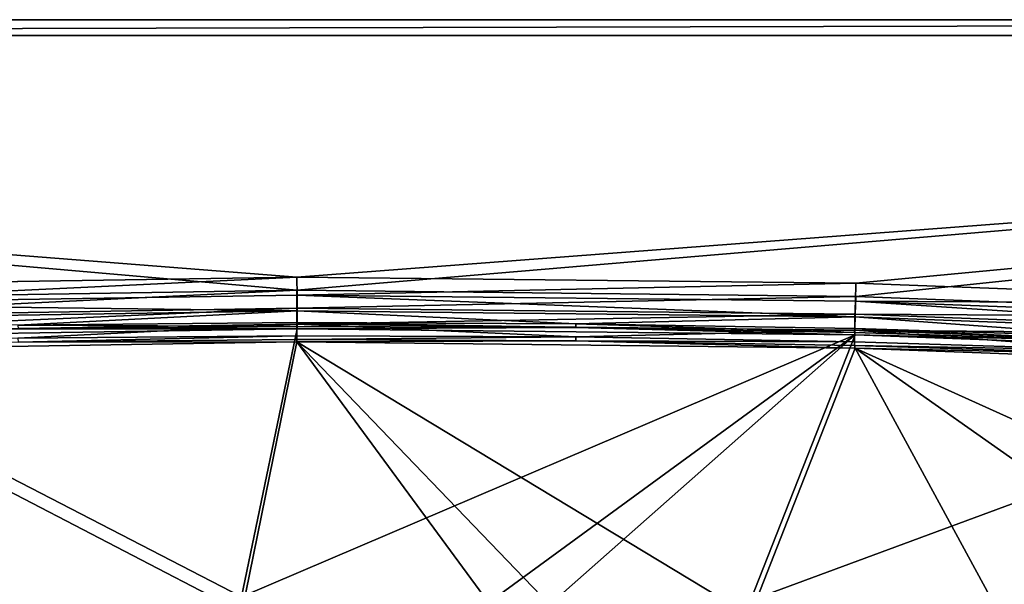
# Model space of a CAD drawing. Header units: metres. Extents: x 0 to 1200, y 0 to 700.
# Tile 42 of 51: x 537 to 725, y 592 to 700. Entities that reach past the tile are written whole.
import ezdxf

# ---------------------------------------------------------------- set-up
doc = ezdxf.new("R2010")
doc.units = ezdxf.units.M

msp = doc.modelspace()

# ---------------------------------------------------------------- linework, layer by layer
at = {"layer": 'None'}
for points in [[(1200, 700, -40), (0, 700, -40), (1200, 700)], [(0, 700, -40), (0, 700), (1200, 700)], [(3, 697, -40), (0, 700, -40), (1200, 700, -40)], [(483.554413, 646.699219), (590.19458, 648.379028), (0, 700)], [(0, 700), (590.19458, 648.379028), (1200, 700)], [(1197, 697, -40), (3, 697, -40), (1200, 700, -40)], [(590.19458, 648.379028), (696.841675, 647.221008), (1200, 700)], [(1200, 700), (696.841675, 647.221008), (803.420227, 643.226013)], [(1197, 697, -3), (3, 697, -3), (1197, 697, -40)], [(3, 697, -3), (3, 697, -40), (1197, 697, -40)], [(1197, 697, -3), (590.233032, 650.896423, -3), (3, 697, -3)], [(590.233032, 650.896423, -3), (483.626587, 649.219727, -3), (3, 697, -3)], [(696.846375, 649.738892, -3), (590.233032, 650.896423, -3), (1197, 697, -3)], [(803.391296, 645.748047, -3), (696.846375, 649.738892, -3), (1197, 697, -3)], [(483.626587, 649.219727, -3), (590.233032, 650.896423, -3), (483.727173, 645.800964, -3.603074)], [(483.727173, 645.800964, -3.603074), (590.233032, 650.896423, -3), (590.241394, 647.476196, -3.603074)], [(590.233032, 650.896423, -3), (696.846375, 649.738892, -3), (590.241394, 647.476196, -3.603074)], [(590.19458, 648.379028), (483.554413, 646.699219), (483.655121, 643.280457, -0.603074)], [(590.202942, 644.958801, -0.603074), (590.19458, 648.379028), (483.655121, 643.280457, -0.603074)], [(696.841675, 647.221008), (590.19458, 648.379028), (590.202942, 644.958801, -0.603074)], [(590.241394, 647.476196, -3.603074), (696.846375, 649.738892, -3), (696.762451, 646.319702, -3.603074)], [(696.846375, 649.738892, -3), (803.391296, 645.748047, -3), (696.762451, 646.319702, -3.603074)], [(483.727173, 645.800964, -3.603074), (590.241394, 647.476196, -3.603074), (590.248718, 644.468567, -5.339556)], [(696.757751, 643.801758, -0.603074), (696.841675, 647.221008), (590.202942, 644.958801, -0.603074)], [(590.248718, 644.468567, -5.339556), (590.241394, 647.476196, -3.603074), (696.68988, 643.312927, -5.339556)], [(590.241394, 647.476196, -3.603074), (696.762451, 646.319702, -3.603074), (696.68988, 643.312927, -5.339556)], [(696.68988, 643.312927, -5.339556), (696.762451, 646.319702, -3.603074), (803.065369, 639.32843, -5.339556)], [(803.420227, 643.226013), (696.841675, 647.221008), (696.757751, 643.801758, -0.603074)], [(696.762451, 646.319702, -3.603074), (803.217896, 642.332214, -3.603074), (803.065369, 639.32843, -5.339556)], [(696.762451, 646.319702, -3.603074), (803.391296, 645.748047, -3), (803.217896, 642.332214, -3.603074)], [(483.655121, 643.280457, -0.603074), (483.742493, 640.274109, -2.339556), (590.202942, 644.958801, -0.603074)], [(483.814423, 642.794556, -5.339556), (483.727173, 645.800964, -3.603074), (590.248718, 644.468567, -5.339556)], [(483.742493, 640.274109, -2.339556), (590.210327, 641.951172, -2.339556), (590.202942, 644.958801, -0.603074)], [(483.814423, 642.794556, -5.339556), (590.248718, 644.468567, -5.339556), (537.061279, 641.753113, -8)], [(590.248718, 644.468567, -5.339556), (590.25415, 642.236145, -8), (537.061279, 641.753113, -8)], [(590.202942, 644.958801, -0.603074), (590.210327, 641.951172, -2.339556), (696.757751, 643.801758, -0.603074)], [(643.44873, 642.012146, -8), (590.248718, 644.468567, -5.339556), (696.68988, 643.312927, -5.339556)], [(590.25415, 642.236145, -8), (590.248718, 644.468567, -5.339556), (643.44873, 642.012146, -8)], [(590.210327, 641.951172, -2.339556), (696.685059, 640.794983, -2.339556), (696.757751, 643.801758, -0.603074)], [(696.635925, 641.081177, -8), (643.44873, 642.012146, -8), (696.68988, 643.312927, -5.339556)], [(749.806763, 639.443359, -8), (696.635925, 641.081177, -8), (696.68988, 643.312927, -5.339556)], [(696.757751, 643.801758, -0.603074), (696.685059, 640.794983, -2.339556), (803.246643, 639.810242, -0.603074)], [(696.68988, 643.312927, -5.339556), (803.065369, 639.32843, -5.339556), (749.806763, 639.443359, -8)], [(803.246643, 639.810242, -0.603074), (803.420227, 643.226013), (696.757751, 643.801758, -0.603074)], [(537.006165, 639.234619, -5), (590.210327, 641.951172, -2.339556), (483.742493, 640.274109, -2.339556)], [(483.819183, 639.373047, -11.263518), (590.257935, 641.04834, -11.263518), (579.67926, 589.930176, -300.939819)], [(590.257935, 641.04834, -11.263518), (483.819183, 639.373047, -11.263518), (537.072876, 641.016357, -9.582651)], [(590.215759, 639.71875, -5), (590.210327, 641.951172, -2.339556), (537.006165, 639.234619, -5)], [(590.25415, 642.236145, -8), (590.25592, 641.49939, -9.582651), (537.061279, 641.753113, -8)], [(590.25592, 641.49939, -9.582651), (537.072876, 641.016357, -9.582651), (537.061279, 641.753113, -8)], [(590.25592, 641.49939, -9.582651), (590.257935, 641.04834, -11.263518), (537.072876, 641.016357, -9.582651)], [(590.257935, 641.04834, -11.263518), (696.703552, 639.891418, -11.263518), (579.67926, 589.930176, -300.939819)], [(696.685059, 640.794983, -2.339556), (590.210327, 641.951172, -2.339556), (643.427124, 639.494934, -5)], [(590.210327, 641.951172, -2.339556), (590.215759, 639.71875, -5), (643.427124, 639.494934, -5)], [(643.44873, 642.012146, -8), (643.440735, 641.275391, -9.582651), (590.25415, 642.236145, -8)], [(643.440735, 641.275391, -9.582651), (590.25592, 641.49939, -9.582651), (590.25415, 642.236145, -8)], [(590.257935, 641.04834, -11.263518), (590.25592, 641.49939, -9.582651), (643.440735, 641.275391, -9.582651)], [(696.703552, 639.891418, -11.263518), (590.257935, 641.04834, -11.263518), (643.440735, 641.275391, -9.582651)], [(643.427124, 639.494934, -5), (696.631104, 638.563232, -5), (696.685059, 640.794983, -2.339556)], [(696.618164, 640.344604, -9.582651), (643.440735, 641.275391, -9.582651), (643.44873, 642.012146, -8)], [(696.703552, 639.891418, -11.263518), (643.440735, 641.275391, -9.582651), (696.618164, 640.344604, -9.582651)], [(696.635925, 641.081177, -8), (696.618164, 640.344604, -9.582651), (643.44873, 642.012146, -8)], [(749.779236, 638.707092, -9.582651), (696.618164, 640.344604, -9.582651), (696.635925, 641.081177, -8)], [(696.631104, 638.563232, -5), (749.818726, 636.923889, -5), (696.685059, 640.794983, -2.339556)], [(749.806763, 639.443359, -8), (749.779236, 638.707092, -9.582651), (696.635925, 641.081177, -8)], [(696.685059, 640.794983, -2.339556), (803.094055, 636.806458, -2.339556), (803.246643, 639.810242, -0.603074)], [(749.818726, 636.923889, -5), (803.094055, 636.806458, -2.339556), (696.685059, 640.794983, -2.339556)], [(579.67926, 589.930176, -300.939819), (495.510712, 569.197388, -410.93985), (483.819183, 639.373047, -11.263518)], [(537.006165, 639.234619, -5), (537.017761, 638.497925, -6.582651), (590.215759, 639.71875, -5)], [(537.017761, 638.497925, -6.582651), (590.21759, 638.981934, -6.582651), (590.215759, 639.71875, -5)], [(590.219543, 638.530945, -8.263518), (590.21759, 638.981934, -6.582651), (537.017761, 638.497925, -6.582651)], [(696.703552, 639.891418, -11.263518), (628.216797, 589.881653, -300.93985), (579.67926, 589.930176, -300.939819)], [(590.215759, 639.71875, -5), (590.21759, 638.981934, -6.582651), (643.427124, 639.494934, -5)], [(590.21759, 638.981934, -6.582651), (643.419128, 638.758179, -6.582651), (643.427124, 639.494934, -5)], [(590.21759, 638.981934, -6.582651), (590.219543, 638.530945, -8.263518), (643.419128, 638.758179, -6.582651)], [(590.219543, 638.530945, -8.263518), (696.698914, 637.373474, -8.263518), (643.419128, 638.758179, -6.582651)], [(640.029297, 589.779663, -300.93985), (628.216797, 589.881653, -300.93985), (696.703552, 639.891418, -11.263518)], [(676.752502, 589.236694, -300.93985), (640.029297, 589.779663, -300.93985), (696.703552, 639.891418, -11.263518)], [(643.427124, 639.494934, -5), (643.419128, 638.758179, -6.582651), (696.631104, 638.563232, -5)], [(643.419128, 638.758179, -6.582651), (696.613342, 637.82666, -6.582651), (696.631104, 638.563232, -5)], [(643.419128, 638.758179, -6.582651), (696.698914, 637.373474, -8.263518), (696.613342, 637.82666, -6.582651)], [(696.703552, 639.891418, -11.263518), (803.044556, 635.904846, -11.263518), (676.752502, 589.236694, -300.93985)], [(749.779236, 638.707092, -9.582651), (696.703552, 639.891418, -11.263518), (696.618164, 640.344604, -9.582651)], [(803.044556, 635.904846, -11.263518), (696.703552, 639.891418, -11.263518), (749.779236, 638.707092, -9.582651)], [(590.219543, 638.530945, -8.263518), (483.747131, 636.8526, -8.263518), (579.696045, 586.97583, -300.418884)], [(483.747131, 636.8526, -8.263518), (590.219543, 638.530945, -8.263518), (537.017761, 638.497925, -6.582651)], [(579.696045, 586.97583, -300.418884), (483.747131, 636.8526, -8.263518), (495.589264, 566.244019, -410.418884)], [(628.195679, 586.927307, -300.418884), (590.219543, 638.530945, -8.263518), (579.696045, 586.97583, -300.418884)], [(696.698914, 637.373474, -8.263518), (590.219543, 638.530945, -8.263518), (676.694946, 586.282837, -300.418884)], [(676.694946, 586.282837, -300.418884), (590.219543, 638.530945, -8.263518), (639.99939, 586.825378, -300.418884)], [(590.219543, 638.530945, -8.263518), (628.195679, 586.927307, -300.418884), (639.99939, 586.825378, -300.418884)], [(725.182739, 585.042419, -300.418884), (696.698914, 637.373474, -8.263518), (676.694946, 586.282837, -300.418884)], [(696.631104, 638.563232, -5), (696.613342, 637.82666, -6.582651), (749.818726, 636.923889, -5)], [(696.613342, 637.82666, -6.582651), (749.791077, 636.187561, -6.582651), (749.818726, 636.923889, -5)], [(696.698914, 637.373474, -8.263518), (749.791077, 636.187561, -6.582651), (696.613342, 637.82666, -6.582651)], [(725.182739, 585.042419, -300.418884), (773.651672, 583.206238, -300.418884), (696.698914, 637.373474, -8.263518)], [(773.651672, 583.206238, -300.418884), (822.094421, 580.774597, -300.418884), (696.698914, 637.373474, -8.263518)], [(696.698914, 637.373474, -8.263518), (822.094421, 580.774597, -300.418884), (803.073425, 633.382874, -8.263518)], [(696.698914, 637.373474, -8.263518), (803.073425, 633.382874, -8.263518), (749.791077, 636.187561, -6.582651)], [(803.044556, 635.904846, -11.263518), (725.276794, 587.995117, -300.93985), (676.752502, 589.236694, -300.93985)]]:
    msp.add_3dface(points, dxfattribs=at)

doc.saveas('drawing.dxf')
